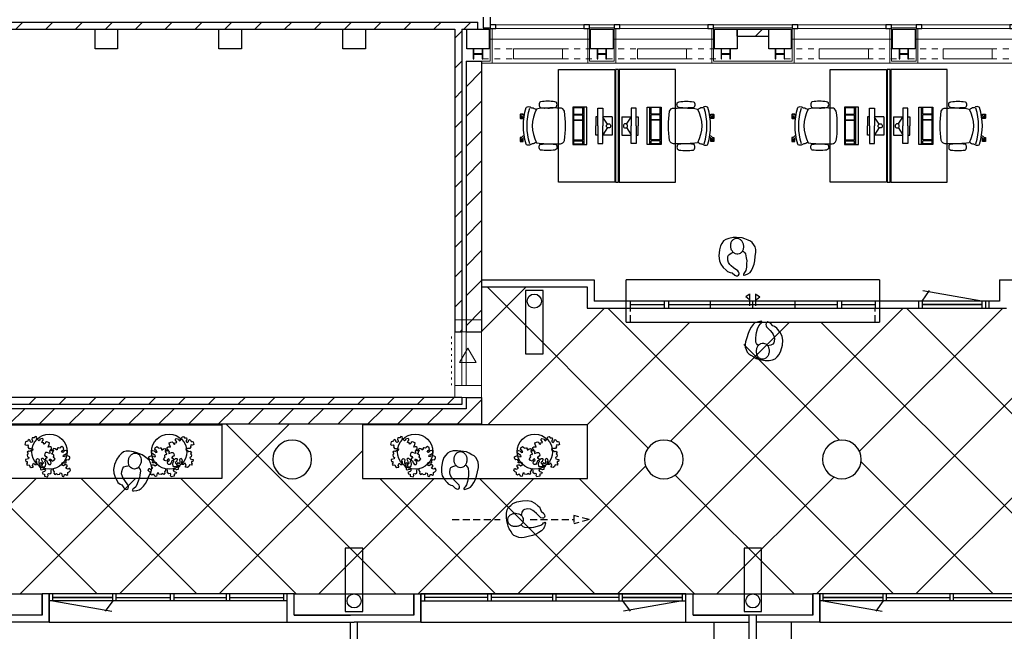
# Model space of a CAD drawing. Header units: millimetres. Extents: x 274611 to 749520, y 175257 to 298905.
# Tile 214 of 251: x 691975 to 705964, y 227878 to 236564. Entities that reach past the tile are written whole.
import ezdxf

# ---------------------------------------------------------------- set-up
doc = ezdxf.new("R2010")
doc.units = ezdxf.units.MM
doc.header["$LTSCALE"] = 400
doc.header["$PDMODE"] = 1
doc.header["$PDSIZE"] = 15
for name, pattern in [('HIDDEN', [0.375, 0.25, -0.125]), ('STYLE_01', [0.416641, 0.208282, -0.208359]), ('STYLE_05', [0.208282, 0.069427, -0.138855])]:
    doc.linetypes.add(name, pattern=pattern)
for name, color, linetype in [('-gd', 2, 'Continuous'), ('inlay', 6, 'Continuous'), ('inr', 4, 'Continuous'), ('looplijnen', 8, 'HIDDEN'), ('plant', 114, 'Continuous'), ('plat', 5, 'Continuous'), ('sona-s008_ip0', 7, 'Continuous'), ('symbol', 1, 'Continuous'), ('timmerwerk-ge', 150, 'Continuous'), ('timmerwerk-ve', 8, 'HIDDEN'), ('verlichting', 2, 'Continuous')]:
    doc.layers.add(name, color=color, linetype=linetype)
for name, color, linetype, lineweight in [('Binnenkozijnen', 140, 'Continuous', 15), ('Buitenkozijnen', 140, 'Continuous', 15), ('mat-beton (ihwg)', 5, 'Continuous', 25), ('mat-kalkzandsteen', 5, 'Continuous', 25), ('mat-staal', 5, 'Continuous', 25), ('None', 7, 'Continuous', 9)]:
    doc.layers.add(name, color=color, linetype=linetype, lineweight=lineweight)

# ---------------------------------------------------------------- blocks, each defined once
blk = doc.blocks.new('*U1864')
at = {"layer": 'None', "color": 43, "linetype": 'STYLE_01', "lineweight": 9}
for p, q in [((13408, 8129), (13861, 8129)), ((13408, 7989), (13408, 8129)), ((14542, 8129), (15035, 8129)), ((15035, 7989), (15035, 8129)), ((13408, 7989), (13861, 7989)), ((14542, 7989), (15035, 7989))]:
    blk.add_line(p, q, dxfattribs=at)
at = {"layer": 'None', "color": 43, "linetype": 'Continuous', "lineweight": 9}
for p, q in [((13845, 8129), (14542, 8129)), ((13845, 7989), (13845, 8129)), ((14542, 7989), (14542, 8129)), ((13845, 7989), (14542, 7989))]:
    blk.add_line(p, q, dxfattribs=at)
blk = doc.blocks.new('*U1865')
at = {"layer": 'None', "color": 43, "linetype": 'STYLE_01', "lineweight": 9}
for p, q in [((11648, 8129), (12101, 8129)), ((11648, 7989), (11648, 8129)), ((12782, 8129), (13275, 8129)), ((13275, 7989), (13275, 8129)), ((11648, 7989), (12101, 7989)), ((12782, 7989), (13275, 7989))]:
    blk.add_line(p, q, dxfattribs=at)
at = {"layer": 'None', "color": 43, "linetype": 'Continuous', "lineweight": 9}
for p, q in [((12085, 8129), (12782, 8129)), ((12085, 7989), (12085, 8129)), ((12782, 7989), (12782, 8129)), ((12085, 7989), (12782, 7989))]:
    blk.add_line(p, q, dxfattribs=at)
blk = doc.blocks.new('*U1866')
at = {"layer": 'None', "color": 43, "linetype": 'STYLE_01', "lineweight": 9}
for p, q in [((15938, 8129), (16430, 8129)), ((15938, 7989), (15938, 8129)), ((17111, 8129), (17565, 8129)), ((17565, 7989), (17565, 8129)), ((15938, 7989), (16430, 7989)), ((17111, 7989), (17565, 7989))]:
    blk.add_line(p, q, dxfattribs=at)
at = {"layer": 'None', "color": 43, "linetype": 'Continuous', "lineweight": 9}
for p, q in [((16430, 8129), (17127, 8129)), ((16430, 7989), (16430, 8129)), ((17127, 7989), (17127, 8129)), ((16430, 7989), (17127, 7989))]:
    blk.add_line(p, q, dxfattribs=at)
blk = doc.blocks.new('*U1867')
at = {"layer": 'None', "color": 43, "linetype": 'STYLE_01', "lineweight": 9}
for p, q in [((17698, 8129), (18190, 8129)), ((17698, 7989), (17698, 8129)), ((18871, 8129), (19325, 8129)), ((19325, 7989), (19325, 8129)), ((17698, 7989), (18190, 7989)), ((18871, 7989), (19325, 7989))]:
    blk.add_line(p, q, dxfattribs=at)
at = {"layer": 'None', "color": 43, "linetype": 'Continuous', "lineweight": 9}
for p, q in [((18190, 8129), (18887, 8129)), ((18190, 7989), (18190, 8129)), ((18887, 7989), (18887, 8129)), ((18190, 7989), (18887, 7989))]:
    blk.add_line(p, q, dxfattribs=at)
blk = doc.blocks.new('*X2260')
at = {"layer": 'None', "lineweight": 9}
blk.add_line((15522, 8310), (15622, 8410), dxfattribs=at)
blk = doc.blocks.new('Kolom O 550')
at = {"layer": 'mat-beton (ihwg)', "lineweight": 25}
blk.add_circle((0, 0), 275, dxfattribs=at)
blk = doc.blocks.new('Gevelpui best 1410 (2D)')
at = {"layer": 'Buitenkozijnen', "lineweight": 15}
for p, q in [((-260, 0), (-260, -1410)), ((-260, 0), (-210, 0)), ((-210, 0), (-210, -1410)), ((-260, -1410), (-210, -1410))]:
    blk.add_line(p, q, dxfattribs=at)
at = {"layer": 'Buitenkozijnen', "color": 92, "lineweight": 25}
for points in [[(-260, 0), (-210, 0), (-210, -80), (-260, -80)], [(-260, -1330), (-210, -1330), (-210, -1410), (-260, -1410)]]:
    blk.add_lwpolyline(points, close=True, dxfattribs=at)
at = {"layer": 'None', "color": 43, "linetype": 'Continuous', "lineweight": 9}
blk.add_line((-410, 15), (-410, -1425), dxfattribs=at)
blk = doc.blocks.new('*X2313')
at = {"layer": 'None', "lineweight": 9}
for p, q in [((5016, 8410), (5116, 8510)), ((5440, 8410), (5540, 8510)), ((5864, 8410), (5964, 8510)), ((6289, 8410), (6389, 8510)), ((6713, 8410), (6813, 8510)), ((7137, 8410), (7237, 8510)), ((7561, 8410), (7661, 8510)), ((7986, 8410), (8086, 8510)), ((8410, 8410), (8510, 8510)), ((8834, 8410), (8934, 8510)), ((9259, 8410), (9359, 8510)), ((9683, 8410), (9783, 8510)), ((10107, 8410), (10207, 8510)), ((10531, 8410), (10631, 8510)), ((10956, 8410), (11056, 8510)), ((11380, 8410), (11480, 8510))]:
    blk.add_line(p, q, dxfattribs=at)
blk = doc.blocks.new('*X2314')
at = {"layer": 'None', "lineweight": 9}
for p, q in [((11411, 7593), (11631, 7813)), ((11411, 7168), (11631, 7388)), ((11411, 6744), (11631, 6964)), ((11411, 6320), (11631, 6540)), ((11411, 5896), (11631, 6116)), ((11411, 5471), (11631, 5691)), ((11411, 5047), (11631, 5267)), ((11411, 4623), (11631, 4843)), ((11411, 4199), (11631, 4419))]:
    blk.add_line(p, q, dxfattribs=at)
blk = doc.blocks.new('*X2315')
at = {"layer": 'None', "lineweight": 9}
for p, q in [((11251, 8281), (11351, 8381)), ((11251, 7857), (11351, 7957)), ((11251, 7433), (11351, 7533)), ((11251, 7008), (11351, 7108)), ((11251, 6584), (11351, 6684)), ((11251, 6160), (11351, 6260)), ((11251, 5736), (11351, 5836)), ((11251, 5311), (11351, 5411)), ((11251, 4887), (11351, 4987)), ((11251, 4463), (11351, 4563)), ((11326, 4114), (11351, 4139))]:
    blk.add_line(p, q, dxfattribs=at)
blk = doc.blocks.new('*X2316')
at = {"layer": 'None', "lineweight": 9}
for p, q in [((4921, 2800), (5141, 3020)), ((5346, 2800), (5566, 3020)), ((5770, 2800), (5990, 3020)), ((6194, 2800), (6414, 3020)), ((6618, 2800), (6838, 3020)), ((7043, 2800), (7263, 3020)), ((7467, 2800), (7687, 3020)), ((7891, 2800), (8111, 3020)), ((8315, 2800), (8535, 3020)), ((8740, 2800), (8960, 3020)), ((9164, 2800), (9384, 3020)), ((9588, 2800), (9808, 3020)), ((10012, 2800), (10232, 3020)), ((10437, 2800), (10657, 3020)), ((10861, 2800), (11081, 3020)), ((11285, 2800), (11458, 2973))]:
    blk.add_line(p, q, dxfattribs=at)
blk = doc.blocks.new('*X2317')
at = {"layer": 'None', "lineweight": 9}
for p, q in [((5201, 3080), (5301, 3180)), ((5626, 3080), (5726, 3180)), ((6050, 3080), (6150, 3180)), ((6474, 3080), (6574, 3180)), ((6898, 3080), (6998, 3180)), ((7323, 3080), (7423, 3180)), ((7747, 3080), (7847, 3180)), ((8171, 3080), (8271, 3180)), ((8595, 3080), (8695, 3180)), ((9020, 3080), (9120, 3180)), ((9444, 3080), (9544, 3180)), ((9868, 3080), (9968, 3180)), ((10292, 3080), (10392, 3180)), ((10717, 3080), (10817, 3180)), ((11141, 3080), (11241, 3180))]:
    blk.add_line(p, q, dxfattribs=at)
blk = doc.blocks.new('*X2318')
at = {"layer": 'None', "lineweight": 9}
blk.add_line((11458, 2973), (11631, 3146), dxfattribs=at)
blk = doc.blocks.new('*X2467')
at = {"layer": 'None', "lineweight": 9}
for p, q in [((-2.75, -2.75), (2.75, 2.75)), ((58, 58), (66.5, 66.5)), ((-66.5, -66.5), (-58, -58))]:
    blk.add_line(p, q, dxfattribs=at)
blk = doc.blocks.new('*U2468')
at = {"layer": 'None', "color": 92, "linetype": 'Continuous', "lineweight": 25, "flags": 128}
blk.add_lwpolyline([(70, -58), (14.75, -58, -0.41421356), (2.75, -46), (2.75, 46, -0.41421356), (14.75, 58), (70, 58), (70, 66.5), (-70, 66.5), (-70, 58), (-14.75, 58, -0.41421356), (-2.75, 46), (-2.75, -46, -0.41421356), (-14.75, -58), (-70, -58), (-70, -66.5), (70, -66.5)], format="xyb", close=True, dxfattribs=at)
at = {"layer": 'None', "color": 92}
blk.add_blockref('*X2467', (0, 0), dxfattribs=at)
blk = doc.blocks.new('*X2469')
at = {"layer": 'None', "lineweight": 9}
for p, q in [((-2.75, -2.75), (2.75, 2.75)), ((58, 58), (66.5, 66.5)), ((-66.5, -66.5), (-58, -58))]:
    blk.add_line(p, q, dxfattribs=at)
blk = doc.blocks.new('*U2470')
at = {"layer": 'None', "color": 92, "linetype": 'Continuous', "lineweight": 25, "flags": 128}
blk.add_lwpolyline([(70, -58), (14.75, -58, -0.41421356), (2.75, -46), (2.75, 46, -0.41421356), (14.75, 58), (70, 58), (70, 66.5), (-70, 66.5), (-70, 58), (-14.75, 58, -0.41421356), (-2.75, 46), (-2.75, -46, -0.41421356), (-14.75, -58), (-70, -58), (-70, -66.5), (70, -66.5)], format="xyb", close=True, dxfattribs=at)
at = {"layer": 'None', "color": 92}
blk.add_blockref('*X2469', (0, 0), dxfattribs=at)
blk = doc.blocks.new('*X2471')
at = {"layer": 'None', "lineweight": 9}
for p, q in [((-2.75, -2.75), (2.75, 2.75)), ((58, 58), (66.5, 66.5)), ((-66.5, -66.5), (-58, -58))]:
    blk.add_line(p, q, dxfattribs=at)
blk = doc.blocks.new('*U2472')
at = {"layer": 'None', "color": 92, "linetype": 'Continuous', "lineweight": 25, "flags": 128}
blk.add_lwpolyline([(70, -58), (14.75, -58, -0.41421356), (2.75, -46), (2.75, 46, -0.41421356), (14.75, 58), (70, 58), (70, 66.5), (-70, 66.5), (-70, 58), (-14.75, 58, -0.41421356), (-2.75, 46), (-2.75, -46, -0.41421356), (-14.75, -58), (-70, -58), (-70, -66.5), (70, -66.5)], format="xyb", close=True, dxfattribs=at)
at = {"layer": 'None', "color": 92}
blk.add_blockref('*X2471', (0, 0), dxfattribs=at)
blk = doc.blocks.new('Kolom 280x320')
at = {"layer": 'mat-beton (ihwg)', "lineweight": 25}
blk.add_lwpolyline([(-300, 160), (-20, 160), (-20, -160), (-300, -160)], close=True, dxfattribs=at)
at = {"layer": 'None', "color": 92, "linetype": 'Continuous', "lineweight": 5}
blk.add_point((0, 0), dxfattribs=at)
blk = doc.blocks.new('*X2599')
at = {"layer": 'None', "lineweight": 9}
for p, q in [((-2.75, -2.75), (2.75, 2.75)), ((58, 58), (66.5, 66.5)), ((-66.5, -66.5), (-58, -58))]:
    blk.add_line(p, q, dxfattribs=at)
blk = doc.blocks.new('*U2600')
at = {"layer": 'None', "color": 92, "linetype": 'Continuous', "lineweight": 25, "flags": 128}
blk.add_lwpolyline([(70, -58), (14.75, -58, -0.41421356), (2.75, -46), (2.75, 46, -0.41421356), (14.75, 58), (70, 58), (70, 66.5), (-70, 66.5), (-70, 58), (-14.75, 58, -0.41421356), (-2.75, 46), (-2.75, -46, -0.41421356), (-14.75, -58), (-70, -58), (-70, -66.5), (70, -66.5)], format="xyb", close=True, dxfattribs=at)
at = {"layer": 'None', "color": 92}
blk.add_blockref('*X2599', (0, 0), dxfattribs=at)
blk = doc.blocks.new('*X2601')
at = {"layer": 'None', "lineweight": 9}
for p, q in [((-2.75, -2.75), (2.75, 2.75)), ((58, 58), (66.5, 66.5)), ((-66.5, -66.5), (-58, -58))]:
    blk.add_line(p, q, dxfattribs=at)
blk = doc.blocks.new('*U2602')
at = {"layer": 'None', "color": 92, "linetype": 'Continuous', "lineweight": 25, "flags": 128}
blk.add_lwpolyline([(70, -58), (14.75, -58, -0.41421356), (2.75, -46), (2.75, 46, -0.41421356), (14.75, 58), (70, 58), (70, 66.5), (-70, 66.5), (-70, 58), (-14.75, 58, -0.41421356), (-2.75, 46), (-2.75, -46, -0.41421356), (-14.75, -58), (-70, -58), (-70, -66.5), (70, -66.5)], format="xyb", close=True, dxfattribs=at)
at = {"layer": 'None', "color": 92}
blk.add_blockref('*X2601', (0, 0), dxfattribs=at)
blk = doc.blocks.new('SYMB-PS01_B2')
blk.add_lwpolyline([(59, 67), (70, 78), (86, 97), (96, 116), (98, 170), (99, 217), (92, 251), (81, 303), (67, 349), (45, 376), (34, 388), (27, 400), (26, 410), (36, 414), (52, 410), (91, 400), (122, 385), (148, 360), (173, 323), (197, 279), (212, 232), (226, 169), (242, 111), (247, 76), (244, 36), (229, 2), (211, -32), (190, -56), (158, -74), (117, -98), (79, -116), (3, -132), (-47, -138), (-107, -136), (-154, -127), (-189, -110), (-215, -78), (-241, -46), (-264, 7), (-282, 88), (-285, 159), (-274, 212), (-246, 263), (-209, 308), (-193, 329), (-157, 347), (-131, 355), (-98, 391), (-80, 403), (-61, 408), (-47, 402), (-35, 389), (-34, 373), (-37, 352), (-46, 340), (-99, 287), (-128, 256), (-144, 235), (-162, 201), (-165, 167), (-158, 117), (-147, 99), (-118, 82), (-93, 74), (-75, 68)])
blk.add_lwpolyline([(-98, -12, 0.078796), (-90, -57, 0.088041), (-69, -93, 0.105312), (-38, -117, 0.121926), (-4, -125, 0.121926), (29, -115, 0.105312), (58, -89, 0.088041), (77, -52, 0.078796), (83, -7, 0.078796), (74, 38, 0.088041), (54, 74, 0.105312), (23, 98, 0.121926), (-11, 105, 0.121926), (-44, 96, 0.105312), (-74, 70, 0.088041), (-92, 33, 0.078796)], format="xyb", close=True)
blk = doc.blocks.new('symb-ps03_b2')
blk.add_lwpolyline([(82, -334), (93, -323), (110, -305), (120, -285), (121, -231), (122, -184), (116, -150), (104, -98), (91, -52), (69, -25), (58, -13), (50, -1), (49, 8), (59, 13), (76, 9), (115, -1), (145, -17), (172, -41), (196, -78), (221, -122), (236, -169), (250, -232), (266, -290), (270, -325), (267, -365), (252, -399), (235, -433), (213, -457), (181, -475), (141, -499), (103, -517), (27, -533), (-23, -539), (-83, -538), (-130, -528), (-165, -511), (-192, -479), (-218, -448), (-241, -394), (-258, -313), (-262, -242), (-251, -189), (-222, -138), (-185, -93), (-170, -72), (-134, -54), (-107, -46), (-75, -10), (-57, 2), (-38, 7), (-23, 1), (-12, -13), (-11, -28), (-13, -49), (-23, -61), (-75, -115), (-104, -145), (-121, -166), (-138, -200), (-142, -234), (-135, -284), (-123, -302), (-94, -319), (-69, -327), (-52, -333)])
blk.add_lwpolyline([(-75, -413, 0.078796), (-66, -458, 0.088041), (-46, -494, 0.105312), (-14, -518, 0.121926), (19, -526, 0.121926), (52, -517, 0.105312), (82, -490, 0.088041), (100, -454, 0.078796), (106, -408, 0.078796), (98, -363, 0.088041), (77, -328, 0.105312), (46, -303, 0.121926), (13, -296, 0.121926), (-21, -305, 0.105312), (-50, -331, 0.088041), (-69, -368, 0.078796)], format="xyb", close=True)
blk = doc.blocks.new('symb-ps09_b2')
at = {"layer": 'looplijnen'}
for p, q in [((0, 935), (-58, 718)), ((0, 935), (58, 718)), ((-58, 718), (58, 718)), ((0, 95), (0, 718)), ((0, -1011), (0, -327))]:
    blk.add_line(p, q, dxfattribs=at)
at = {"layer": 'symbol'}
blk.add_blockref('symb-ps03_b2', (-11, 300), dxfattribs=at)
blk = doc.blocks.new('deur 10')
at = {"layer": 'plat'}
for p, q in [((-475, -50), (-475, 50)), ((-425, -50), (-425, 50)), ((425, 0), (-425, 0)), ((-425, 0), (425, 0)), ((425, 0), (-425, 0)), ((425, 0), (-425, 0)), ((425, -50), (425, 50)), ((475, -50), (475, 50)), ((-425, -50), (-320, -197)), ((425, -50), (-414, -194))]:
    blk.add_line(p, q, dxfattribs=at)
blk = doc.blocks.new('SYMB-BM02_B2')
at = {"layer": 'plant'}
blk.add_lwpolyline([(98, 356), (66, 371), (46, 367), (23, 344), (26, 317), (5, 314), (-27, 337), (-68, 353), (-84, 340), (-93, 315), (-77, 290), (-84, 262), (-106, 274), (-134, 301), (-166, 298), (-190, 273), (-184, 246), (-181, 209), (-209, 214), (-256, 237), (-302, 241), (-315, 221), (-325, 198), (-329, 157), (-315, 134), (-286, 119), (-263, 95), (-270, 73), (-298, 80), (-306, 68), (-307, 29), (-341, 38), (-375, 66), (-406, 70), (-427, 48), (-413, 13), (-402, -28), (-381, -27), (-361, -62), (-377, -76), (-407, -84), (-423, -126), (-448, -119), (-475, -126), (-482, -158), (-448, -194), (-447, -249), (-411, -258), (-363, -237), (-327, -242), (-307, -272), (-338, -303), (-366, -308), (-398, -333), (-381, -365), (-338, -377), (-336, -406), (-332, -436), (-252, -458), (-234, -418), (-243, -383), (-220, -358), (-184, -372), (-140, -344), (-141, -283), (-132, -230), (-84, -233), (-86, -271), (-59, -312), (-68, -354), (-36, -386), (7, -361), (39, -388), (98, -377), (116, -344), (153, -351), (160, -393), (171, -436), (193, -440), (228, -426), (230, -390), (275, -385), (300, -408), (328, -386), (326, -329), (369, -315), (403, -276), (387, -222), (366, -221), (339, -240), (312, -226), (275, -205), (309, -165), (312, -121), (278, -112), (241, -110), (205, -137), (171, -126), (146, -92), (166, -59), (184, -44), (228, -57), (285, -55), (282, -25), (255, -2), (285, 14), (305, 34), (353, 32), (371, 38), (382, 84), (382, 111), (350, 130), (317, 139), (248, 136), (232, 114), (194, 121), (209, 166), (266, 187), (314, 230), (310, 274), (271, 296), (232, 280), (187, 233), (150, 251), (176, 290), (219, 319), (203, 365), (155, 404), (121, 376), (98, 356)], dxfattribs=at)
blk = doc.blocks.new('SONA-S008_B2')
at = {"layer": '-gd'}
blk.add_open_spline([(-253, -510), (-88, -560), (88, -560), (253, -510)], degree=3, dxfattribs=at)
for points in [[(-207, -16), (-79, 5), (80, 5), (207, -16)], [(-325, -126), (-337, -132), (-340, -141), (-343, -154)], [(-278, -126), (-288, -121), (-315, -121), (-325, -126)], [(-261, -154), (-263, -141), (-266, -132), (-278, -126)], [(-253, -272), (-257, -207), (-252, -139), (-253, -74)], [(-253, -74), (-253, -52), (-233, -20), (-207, -16)], [(207, -16), (233, -20), (253, -52), (253, -74)], [(253, -74), (252, -139), (257, -207), (253, -272)], [(261, -154), (263, -141), (266, -132), (278, -126)], [(278, -126), (288, -121), (315, -121), (325, -126)], [(325, -126), (337, -132), (340, -141), (343, -154)], [(-343, -154), (-353, -221), (-352, -288), (-343, -355)], [(-261, -355), (-252, -288), (-250, -221), (-261, -154)], [(-239, -412), (-253, -366), (-250, -319), (-253, -272)], [(253, -272), (250, -319), (253, -366), (239, -412)], [(261, -355), (252, -288), (250, -221), (261, -154)], [(343, -154), (353, -221), (352, -288), (343, -355)], [(-343, -355), (-341, -363), (-334, -370), (-326, -372)], [(-326, -372), (-310, -376), (-293, -376), (-277, -372)], [(-277, -372), (-270, -370), (-262, -363), (-261, -355)], [(-251, -332), (-253, -332), (-255, -331), (-258, -330)], [(-227, -418), (-247, -437), (-256, -455), (-256, -474)], [(-255, -304), (-254, -304), (-253, -305), (-252, -305)], [(239, -412), (95, -494), (-95, -494), (-239, -412)], [(256, -474), (256, -455), (247, -437), (227, -418)], [(257, -323), (255, -324), (253, -324), (251, -325)], [(252, -298), (253, -297), (254, -297), (255, -297)], [(277, -372), (270, -370), (262, -363), (261, -355)], [(326, -372), (310, -376), (293, -376), (277, -372)], [(343, -355), (341, -363), (334, -370), (326, -372)], [(-272, -515), (-274, -534), (-274, -556), (-259, -560)], [(-256, -474), (-255, -489), (-270, -500), (-272, -515)], [(272, -515), (270, -500), (255, -489), (256, -474)], [(259, -560), (274, -556), (274, -534), (272, -515)], [(-259, -560), (-77, -614), (79, -614), (259, -560)], [(-222, -607), (-222, -605), (-221, -603), (-219, -603)], [(-222, -615), (-222, -615), (-222, -607), (-222, -607)], [(-219, -615), (-219, -615), (-222, -615), (-222, -615)], [(-222, -630), (-222, -630), (-222, -618), (-222, -618)], [(-222, -618), (-222, -618), (-199, -618), (-199, -618)], [(-199, -630), (-199, -630), (-222, -630), (-222, -630)], [(-222, -641), (-222, -641), (-222, -633), (-222, -633)], [(-222, -633), (-222, -633), (-219, -633), (-219, -633)], [(-219, -645), (-221, -645), (-222, -643), (-222, -641)], [(-219, -603), (-219, -603), (-192, -603), (-177, -603)], [(-199, -615), (-199, -615), (-219, -615), (-219, -615)], [(-219, -633), (-219, -633), (-199, -633), (-199, -633)], [(-167, -645), (-167, -645), (-219, -645), (-219, -645)], [(-199, -618), (-199, -618), (-199, -615), (-199, -615)], [(-199, -615), (-199, -615), (-187, -615), (-187, -615)], [(-199, -618), (-199, -618), (-189, -618), (-187, -618)], [(-199, -633), (-199, -633), (-199, -630), (-199, -630)], [(-199, -630), (-199, -630), (-187, -630), (-187, -630)], [(-199, -633), (-199, -633), (-187, -633), (-187, -633)], [(-183, -633), (-188, -629), (-190, -621), (-186, -615)], [(-185, -615), (-186, -615), (-187, -615), (-187, -615)], [(-187, -615), (-187, -615), (-187, -616), (-187, -617)], [(-186, -630), (-186, -630), (-187, -630), (-187, -630)], [(-187, -630), (-187, -630), (-187, -633), (-187, -633)], [(-187, -633), (-187, -633), (-185, -633), (-183, -633)], [(-186, -615), (-186, -615), (-176, -603), (-163, -584)], [(-165, -630), (-169, -636), (-177, -638), (-183, -633)], [(-183, -633), (-183, -633), (-183, -633), (-183, -633)], [(-167, -633), (-167, -633), (-166, -633), (-166, -633)], [(-163, -641), (-163, -643), (-165, -645), (-167, -645)], [(-166, -633), (-166, -633), (-163, -633), (-163, -633)], [(-135, -589), (-152, -614), (-165, -630), (-165, -630)], [(-163, -630), (-163, -630), (-163, -630), (-164, -630)], [(-163, -628), (-163, -629), (-163, -630), (-163, -630)], [(-163, -633), (-163, -633), (-163, -641), (-163, -641)], [(106, -607), (106, -605), (108, -603), (110, -603)], [(106, -615), (106, -615), (106, -607), (106, -607)], [(110, -615), (110, -615), (106, -615), (106, -615)], [(106, -630), (106, -630), (106, -618), (106, -618)], [(106, -618), (106, -618), (130, -618), (130, -618)], [(130, -630), (130, -630), (106, -630), (106, -630)], [(106, -641), (106, -641), (106, -633), (106, -633)], [(106, -633), (106, -633), (110, -633), (110, -633)], [(110, -645), (108, -645), (106, -643), (106, -641)], [(110, -603), (110, -603), (116, -603), (123, -603)], [(130, -615), (130, -615), (110, -615), (110, -615)], [(110, -633), (110, -633), (130, -633), (130, -633)], [(162, -644), (162, -644), (110, -645), (110, -645)], [(143, -630), (143, -630), (132, -615), (115, -592)], [(130, -618), (130, -618), (130, -615), (130, -615)], [(130, -615), (130, -615), (131, -615), (132, -615)], [(130, -618), (130, -618), (132, -618), (134, -618)], [(130, -633), (130, -633), (130, -630), (130, -630)], [(130, -630), (130, -630), (142, -630), (142, -630)], [(130, -633), (130, -633), (142, -633), (142, -633)], [(143, -630), (142, -630), (142, -630), (142, -630)], [(142, -630), (142, -630), (142, -633), (142, -633)], [(142, -633), (142, -633), (143, -633), (145, -633)], [(161, -633), (155, -637), (147, -636), (143, -630)], [(144, -587), (156, -604), (164, -615), (164, -615)], [(155, -603), (159, -603), (162, -603), (162, -603)], [(164, -615), (168, -621), (167, -629), (161, -633)], [(161, -633), (161, -633), (161, -633), (161, -633)], [(162, -603), (164, -603), (166, -605), (166, -607)], [(162, -633), (162, -633), (162, -633), (162, -633)], [(162, -633), (162, -633), (166, -633), (166, -633)], [(166, -641), (166, -643), (164, -644), (162, -644)], [(166, -615), (166, -615), (165, -615), (164, -615)], [(166, -630), (166, -630), (165, -630), (164, -630)], [(165, -618), (166, -618), (166, -618), (166, -618)], [(166, -607), (166, -607), (166, -615), (166, -615)], [(166, -618), (166, -618), (166, -619), (166, -620)], [(166, -626), (166, -628), (166, -630), (166, -630)], [(166, -633), (166, -633), (166, -641), (166, -641)]]:
    blk.add_open_spline(points, degree=3)
at = {"layer": 'sona-s008_ip0'}
blk.add_point((0, 0), dxfattribs=at)
blk = doc.blocks.new('SYMB-CMP4_B2')
for p, q in [((-250, 358), (-250, 428)), ((-250, 428), (0, 428)), ((-130, 558), (130, 558)), ((-130, 558), (-130, 428)), ((-25, 492), (-125, 428)), ((250, 428), (0, 428)), ((25, 492), (125, 428)), ((130, 558), (130, 428)), ((250, 358), (250, 428)), ((0, 358), (-250, 358)), ((-130, 358), (-130, 328)), ((-130, 328), (0, 328)), ((0, 358), (250, 358)), ((130, 328), (0, 328)), ((130, 358), (130, 328)), ((265, 200), (-265, 200)), ((-265, 200), (-265, 0)), ((265, 163), (-265, 163)), ((-167, 142), (-260, 142)), ((-260, 13), (-260, 142)), ((-167, 13), (-167, 142)), ((-88, 142), (-159, 142)), ((-159, 13), (-159, 142)), ((-88, 13), (-88, 142)), ((200, 142), (-82, 142)), ((-82, 13), (-82, 142)), ((200, 13), (200, 142)), ((255, 142), (212, 142)), ((212, 13), (212, 142)), ((255, 13), (255, 142)), ((265, 0), (265, 200)), ((-265, 0), (265, 0)), ((-167, 13), (-260, 13)), ((-88, 13), (-159, 13)), ((200, 13), (-82, 13)), ((255, 13), (212, 13))]:
    blk.add_line(p, q)
blk.add_circle((0, 508), 30)
blk = doc.blocks.new('lantarenpaal')
at = {"layer": 'verlichting'}
blk.add_lwpolyline([(125, -150), (125, 750), (-125, 750), (-125, -150)], close=True, dxfattribs=at)
blk.add_circle((0, 0), 100, dxfattribs=at)

msp = doc.modelspace()

# ---------------------------------------------------------------- linework, layer by layer
at = {"layer": 'Binnenkozijnen', "color": 43, "linetype": 'Continuous', "lineweight": 9}
for points in [[(698156.28989, 232302.74408), (698536.28989, 232302.74408), (698536.28989, 231368.74408), (698156.28989, 231368.74408)], [(698156.28989, 232302.74408), (698536.28989, 232302.74408), (698536.28989, 231368.74408), (698156.28989, 231368.74408)], [(698156.28989, 232132.74408), (698536.28989, 232132.74408), (698536.28989, 231198.74408), (698156.28989, 231198.74408)]]:
    msp.add_lwpolyline(points, close=True, dxfattribs=at)
at = {"layer": 'Buitenkozijnen', "lineweight": 15}
for points in [[(700421.28989, 236488.78471), (700421.28989, 236448.74408), (700071.28989, 236448.74408), (700071.28989, 236488.78471)], [(702951.28989, 236488.78471), (702951.28989, 236448.74408), (701831.28989, 236448.74408), (701831.28989, 236488.78471)], [(704711.28989, 236488.78471), (704711.28989, 236448.74408), (704361.28989, 236448.74408), (704361.28989, 236488.78471)], [(704711.28989, 236488.78471), (704711.28989, 236448.74408), (704361.28989, 236448.74408), (704361.28989, 236488.78471)]]:
    msp.add_lwpolyline(points, close=True, dxfattribs=at)
at = {"layer": 'inlay'}
for p, q in [((704709.02731, 228408.74408), (710453.14835, 234152.86512)), ((698536.28989, 232135.5016), (699169.53237, 232768.74408)), ((698616.02884, 232768.74408), (700904.05353, 230480.71938)), ((698623.96956, 230808.9677), (700283.74593, 232468.74408)), ((700330.2424, 232468.74408), (704390.2424, 228408.74408)), ((700466.38662, 228408.74408), (704526.38662, 232468.74408)), ((700466.38662, 228408.74408), (704526.38662, 232468.74408)), ((703294.81374, 228408.74408), (707354.81374, 232468.74408)), ((703905.93528, 230434.07917), (705940.60018, 232468.74408)), ((704572.88309, 232468.74408), (708714.88239, 228326.74477)), ((704709.02731, 228408.74408), (708769.02731, 232468.74408)), ((700038.18312, 230808.9677), (701497.95949, 232268.74408)), ((701220.52361, 230577.09463), (702912.17306, 232268.74408)), ((703358.66952, 232268.74408), (707218.66952, 228408.74408)), ((702264.45596, 231948.74408), (703621.64677, 230591.55327)), ((690666.5339, 230818.74408), (693076.5339, 228408.74408)), ((693395.31881, 228408.74408), (695805.31881, 230818.74408)), ((694909.17459, 230818.74408), (697319.17459, 228408.74408)), ((694809.53237, 228408.74408), (696843.84816, 230443.05986)), ((703929.09908, 230284.10095), (705804.45596, 228408.74408)), ((699052.17306, 228408.74408), (700867.93934, 230224.51036)), ((690566.89168, 228408.74408), (692207.11531, 230048.9677)), ((691981.10524, 228408.74408), (693621.32887, 230048.9677)), ((692850.52384, 230048.9677), (694490.74746, 228408.74408)), ((694264.7374, 230048.9677), (695904.96102, 228408.74408)), ((696223.74593, 228408.74408), (697863.96956, 230048.9677)), ((697093.16452, 230048.9677), (698733.38815, 228408.74408)), ((697637.95949, 228408.74408), (699278.18312, 230048.9677)), ((698507.37809, 230048.9677), (700147.60171, 228408.74408)), ((699921.59165, 230048.9677), (701561.81527, 228408.74408)), ((701288.2652, 230096.50771), (702976.02884, 228408.74408)), ((701880.60018, 228408.74408), (703540.9548, 230069.09869)), ((701841.28989, 223638.70344), (701841.28989, 228008.74408)), ((702941.28989, 223638.70344), (702941.28989, 228008.74408))]:
    msp.add_line(p, q, dxfattribs=at)
for points in [[(690596.28989, 228408.74408), (692296.28989, 228408.74408), (692296.28989, 228108.74408), (690596.28989, 228108.74408)], [(692396.28989, 228008.74408), (695776.28989, 228008.74408), (695776.28989, 228408.74408), (692396.28989, 228408.74408)], [(695876.28989, 228408.74408), (697576.28989, 228408.74408), (697576.28989, 228108.74408), (695876.28989, 228108.74408)], [(697676.28989, 228008.74408), (701441.28989, 228008.74408), (701441.28989, 228408.74408), (697676.28989, 228408.74408)], [(701541.28989, 228408.74408), (703241.28989, 228408.74408), (703241.28989, 228108.74408), (701541.28989, 228108.74408)], [(703341.28989, 228008.74408), (707106.28989, 228008.74408), (707106.28989, 228408.74408), (703341.28989, 228408.74408)]]:
    msp.add_lwpolyline(points, close=True, dxfattribs=at)
at = {"layer": 'inr'}
for points in [[(700431.28989, 235855.8666), (700431.28989, 234255.8666), (699631.28989, 234255.8666), (699631.28989, 235855.8666)], [(700491.28989, 235855.8666), (700491.28989, 234255.8666), (701291.28989, 234255.8666), (701291.28989, 235855.8666)], [(704291.28989, 235855.8666), (704291.28989, 234255.8666), (703491.28989, 234255.8666), (703491.28989, 235855.8666)], [(704351.28989, 235855.8666), (704351.28989, 234255.8666), (705151.28989, 234255.8666), (705151.28989, 235855.8666)]]:
    msp.add_lwpolyline(points, close=True, dxfattribs=at)
at = {"layer": 'mat-kalkzandsteen', "lineweight": 25}
for p, q in [((698561.28989, 236598.74408), (698561.28989, 236448.74408)), ((698661.28989, 236598.74408), (698661.28989, 236448.74408)), ((678586.28989, 236528.74408), (698486.28989, 236528.74408)), ((678689.28989, 236428.74408), (698156.28989, 236428.74408)), ((698156.28989, 236428.74408), (698156.28989, 232132.74408)), ((698256.28989, 236428.74408), (698486.28989, 236428.74408)), ((698256.28989, 236428.74408), (698256.28989, 232132.74408)), ((698486.28989, 236428.74408), (698486.28989, 236528.74408)), ((698561.28989, 236448.74408), (698661.28989, 236448.74408)), ((702166.28989, 236428.74408), (702616.28989, 236428.74408)), ((702166.28989, 236328.74408), (702166.28989, 236428.74408)), ((702616.28989, 236328.74408), (702616.28989, 236428.74408)), ((702166.28989, 236328.74408), (702616.28989, 236328.74408)), ((698316.28989, 235972.74408), (698316.28989, 232132.74408)), ((698316.28989, 235972.74408), (698536.28989, 235972.74408)), ((698536.28989, 235972.74408), (698536.28989, 232132.74408)), ((698156.28989, 232132.74408), (698256.28989, 232132.74408)), ((698316.28989, 232132.74408), (698536.28989, 232132.74408)), ((698256.28989, 231098.74408), (679586.33053, 231098.74408)), ((698256.28989, 231198.74408), (679686.33053, 231198.74408)), ((698256.28989, 231198.74408), (698256.28989, 231098.74408)), ((698316.28989, 231198.74408), (698316.28989, 231038.74408)), ((698316.28989, 231198.74408), (698536.28989, 231198.74408)), ((698536.28989, 231198.74408), (698536.28989, 230818.74408)), ((698316.28989, 231038.74408), (679526.33053, 231038.74408)), ((698536.28989, 230818.74408), (679306.33053, 230818.74408))]:
    msp.add_line(p, q, dxfattribs=at)
at = {"layer": 'None', "color": 140, "linetype": 'Continuous', "lineweight": 15}
for p, q in [((698686.28989, 236438.78471), (698661.28989, 236438.78471)), ((698661.28989, 235973.74408), (698661.28989, 236438.78471)), ((698686.28989, 235948.74408), (698686.28989, 236438.78471)), ((700046.28989, 236438.78471), (700046.28989, 235948.74408)), ((700046.28989, 236438.78471), (700071.28989, 236438.78471)), ((700071.28989, 236438.78471), (700071.28989, 235973.74408)), ((700446.28989, 236438.78471), (700421.28989, 236438.78471)), ((700421.28989, 235973.74408), (700421.28989, 236438.78471)), ((700446.28989, 235948.74408), (700446.28989, 236438.78471)), ((701806.28989, 236438.78471), (701806.28989, 235948.74408)), ((701806.28989, 236438.78471), (701831.28989, 236438.78471)), ((701831.28989, 236438.78471), (701831.28989, 235973.74408)), ((702976.28989, 236438.78471), (702951.28989, 236438.78471)), ((702951.28989, 235973.74408), (702951.28989, 236438.78471)), ((702976.28989, 235948.74408), (702976.28989, 236438.78471)), ((704336.28989, 236438.78471), (704336.28989, 235948.74408)), ((704336.28989, 236438.78471), (704361.28989, 236438.78471)), ((704361.28989, 236438.78471), (704361.28989, 235973.74408)), ((704736.28989, 236438.78471), (704711.28989, 236438.78471)), ((704711.28989, 235973.74408), (704711.28989, 236438.78471)), ((704736.28989, 235948.74408), (704736.28989, 236438.78471)), ((698536.28989, 235973.74408), (698661.28989, 235973.74408)), ((698536.28989, 235948.74408), (698686.28989, 235948.74408)), ((700046.28989, 235948.74408), (700446.28989, 235948.74408)), ((700071.28989, 235973.74408), (700421.28989, 235973.74408)), ((701806.28989, 235948.74408), (702976.28989, 235948.74408)), ((701831.28989, 235973.74408), (702951.28989, 235973.74408)), ((704336.28989, 235948.74408), (704736.28989, 235948.74408)), ((704361.28989, 235973.74408), (704711.28989, 235973.74408))]:
    msp.add_line(p, q, dxfattribs=at)
at = {"layer": 'None', "color": 43, "linetype": 'Continuous', "lineweight": 9}
msp.add_line((707856.28989, 235948.74408), (698686.28989, 235948.74408), dxfattribs=at)
at = {"layer": 'None', "color": 8, "linetype": 'STYLE_05', "lineweight": 5}
msp.add_line((698111.88514, 232065.74874), (698111.88514, 231368.74408), dxfattribs=at)
at = {"layer": 'None', "color": 8, "linetype": 'Continuous', "lineweight": 5}
for points in [[(698256.28989, 232302.74408), (698316.28989, 232302.74408), (698316.28989, 231368.74408), (698256.28989, 231368.74408)], [(698458.73991, 231696.24651), (698340.38311, 231901.24651), (698222.0263, 231696.24651)]]:
    msp.add_lwpolyline(points, close=True, dxfattribs=at)
at = {"layer": 'plat'}
for p, q in [((698536.28989, 232868.74408), (700136.28989, 232868.74408)), ((700136.28989, 232868.74408), (700136.28989, 232568.74408)), ((704191.28989, 232868.74408), (700591.28989, 232868.74408)), ((700591.28989, 232268.74408), (700591.28989, 232868.74408)), ((704191.28989, 232868.74408), (704191.28989, 232268.74408)), ((705896.28989, 232868.74408), (707796.28989, 232868.74408)), ((705896.28989, 232868.74408), (705896.28989, 232568.74408)), ((698536.28989, 232768.74408), (700036.28989, 232768.74408)), ((700036.28989, 232768.74408), (700036.28989, 232468.74408)), ((702337.40834, 232662.84615), (702293.51145, 232627.45269)), ((702349.41856, 232501.4306), (702349.41856, 232670.68031)), ((702433.16123, 232501.4306), (702433.16123, 232670.68031)), ((702445.17145, 232662.84615), (702489.06834, 232627.45269)), ((705896.28989, 232568.74408), (700136.28989, 232568.74408)), ((700651.28989, 232468.74408), (700651.28989, 232568.74408)), ((700651.28989, 232518.74408), (701131.28989, 232518.74408)), ((701131.28989, 232568.74408), (701131.28989, 232468.74408)), ((701191.28989, 232568.74408), (701191.28989, 232468.74408)), ((701191.28989, 232518.74408), (703591.28989, 232518.74408)), ((701791.28989, 232468.74408), (701791.28989, 232568.74408)), ((702337.40834, 232592.05923), (702293.51145, 232627.45269)), ((702391.28989, 232468.74408), (702391.28989, 232568.74408)), ((702445.17145, 232592.05923), (702489.06834, 232627.45269)), ((702991.28989, 232468.74408), (702991.28989, 232568.74408)), ((703591.28989, 232568.74408), (703591.28989, 232468.74408)), ((703651.28989, 232568.74408), (703651.28989, 232468.74408)), ((703651.28989, 232518.74408), (704131.28989, 232518.74408)), ((704131.28989, 232568.74408), (704131.28989, 232468.74408)), ((705746.28989, 232568.74408), (705746.28989, 232468.74408)), ((700036.28989, 232468.74408), (705996.28989, 232468.74408)), ((700591.28989, 232268.74408), (704191.28989, 232268.74408)), ((692296.28989, 228108.74408), (692296.28989, 228408.74408)), ((695876.28989, 228408.74408), (692296.28989, 228408.74408)), ((695776.28989, 228408.74408), (692296.28989, 228408.74408)), ((692396.28989, 228008.74408), (692396.28989, 228408.74408)), ((695776.28989, 228308.74408), (692396.28989, 228308.74408)), ((695776.28989, 228308.74408), (692396.28989, 228308.74408)), ((693346.28989, 228358.74408), (694114.62323, 228358.74408)), ((694114.62323, 228408.74408), (694114.62323, 228308.74408)), ((694164.62323, 228408.74408), (694164.62323, 228308.74408)), ((694164.62323, 228358.74408), (694907.95656, 228358.74408)), ((694907.95656, 228408.74408), (694907.95656, 228308.74408)), ((694957.95656, 228408.74408), (694957.95656, 228308.74408)), ((694957.95656, 228358.74408), (695726.28989, 228358.74408)), ((695726.28989, 228308.74408), (695726.28989, 228408.74408)), ((695776.28989, 228008.74408), (695776.28989, 228408.74408)), ((695876.28989, 228108.74408), (695876.28989, 228408.74408)), ((697576.28989, 228108.74408), (697576.28989, 228408.74408)), ((697576.28989, 228408.74408), (701541.28989, 228408.74408)), ((697676.28989, 228008.74408), (697676.28989, 228408.74408)), ((697676.28989, 228408.74408), (697676.28989, 228008.74408)), ((697676.28989, 228308.74408), (701441.28989, 228308.74408)), ((697676.28989, 228308.74408), (701441.28989, 228308.74408)), ((697726.28989, 228408.74408), (697726.28989, 228308.74408)), ((698622.95656, 228358.74408), (697726.28989, 228358.74408)), ((698622.95656, 228408.74408), (698622.95656, 228308.74408)), ((698672.95656, 228408.74408), (698672.95656, 228308.74408)), ((699544.62323, 228358.74408), (698672.95656, 228358.74408)), ((699544.62323, 228408.74408), (699544.62323, 228308.74408)), ((699594.62323, 228408.74408), (699594.62323, 228308.74408)), ((700491.28989, 228358.74408), (699594.62323, 228358.74408)), ((701441.28989, 228008.74408), (701441.28989, 228408.74408)), ((701441.28989, 228008.74408), (701441.28989, 228408.74408)), ((701541.28989, 228108.74408), (701541.28989, 228408.74408)), ((707206.28989, 228408.74408), (703241.28989, 228408.74408)), ((703241.28989, 228108.74408), (703241.28989, 228408.74408)), ((703341.28989, 228008.74408), (703341.28989, 228408.74408)), ((707106.28989, 228308.74408), (703341.28989, 228308.74408)), ((704291.28989, 228358.74408), (705187.95656, 228358.74408)), ((705187.95656, 228408.74408), (705187.95656, 228308.74408)), ((705237.95656, 228408.74408), (705237.95656, 228308.74408)), ((705237.95656, 228358.74408), (706109.62323, 228358.74408)), ((692296.28989, 228108.74408), (691496.28989, 228108.74408)), ((695876.28989, 228108.74408), (696676.28989, 228108.74408)), ((696776.28989, 228108.74408), (696676.28989, 228108.74408)), ((697576.28989, 228108.74408), (696776.28989, 228108.74408)), ((701541.28989, 228108.74408), (702341.28989, 228108.74408)), ((702341.28989, 223278.74408), (702341.28989, 228108.74408)), ((702441.28989, 228108.74408), (702341.28989, 228108.74408)), ((703241.28989, 228108.74408), (702441.28989, 228108.74408)), ((702441.28989, 223278.74408), (702441.28989, 228108.74408)), ((692396.28989, 228008.74408), (691446.28989, 228008.74408)), ((695776.28989, 228008.74408), (696726.28989, 228008.74408)), ((696676.28989, 223278.74408), (696676.28989, 228008.74408)), ((697676.28989, 228008.74408), (696726.28989, 228008.74408)), ((696776.28989, 223278.74408), (696776.28989, 228008.74408)), ((701441.28989, 228008.74408), (702341.28989, 228008.74408)), ((703341.28989, 228008.74408), (702441.28989, 228008.74408))]:
    msp.add_line(p, q, dxfattribs=at)
at = {"layer": 'timmerwerk-ge'}
for points in [[(700481.28989, 234255.8666), (700481.28989, 235855.8666), (700441.28989, 235855.8666), (700441.28989, 234255.8666)], [(704341.28989, 234255.8666), (704341.28989, 235855.8666), (704301.28989, 235855.8666), (704301.28989, 234255.8666)], [(694848.73163, 230048.9677), (691648.73163, 230048.9677), (691648.73163, 230808.9677), (694848.73163, 230808.9677)], [(696843.84816, 230048.9677), (700043.84816, 230048.9677), (700043.84816, 230808.9677), (696843.84816, 230808.9677)]]:
    msp.add_lwpolyline(points, close=True, dxfattribs=at)
for centre in [(692398.73163, 230428.9677), (694098.73163, 230428.9677), (697593.84816, 230428.9677), (699293.84816, 230428.9677)]:
    msp.add_circle(centre, 250, dxfattribs=at)
at = {"layer": 'timmerwerk-ve'}
for p, q in [((700651.28989, 232268.74408), (700651.28989, 232468.74408)), ((704131.28989, 232268.74408), (704131.28989, 232468.74408))]:
    msp.add_line(p, q, dxfattribs=at)

# ---------------------------------------------------------------- block references
at = {"layer": 'Buitenkozijnen', "color": 7, "xscale": -1, "rotation": 270}
for p in [(700071.28989, 236698.74408), (701831.28989, 236698.74408), (704361.28989, 236698.74408), (706121.28989, 236698.74408)]:
    msp.add_blockref('Gevelpui best 1410 (2D)', p, dxfattribs=at)
at = {"layer": 'inlay', "rotation": 180}
msp.add_blockref('lantarenpaal', (699286.28989, 232567.10414), dxfattribs=at)
at = {"layer": 'inlay', "xscale": -1, "rotation": 180}
msp.add_blockref('deur 10', (705221.28989, 232518.74408), dxfattribs=at)
at = {"layer": 'inlay'}
for name, p in [('lantarenpaal', (696726.28989, 228310.38401)), ('lantarenpaal', (702391.28989, 228310.38401)), ('deur 10', (700966.28989, 228358.74408))]:
    msp.add_blockref(name, p, dxfattribs=at)
at = {"layer": 'inlay', "xscale": -1}
for p in [(692871.28989, 228358.74408), (703816.28989, 228358.74408)]:
    msp.add_blockref('deur 10', p, dxfattribs=at)
at = {"layer": 'inr', "xscale": -1, "rotation": 270}
for p in [(699731.28989, 235055.8666), (703591.28989, 235055.8666)]:
    msp.add_blockref('SONA-S008_B2', p, dxfattribs=at)
at = {"layer": 'inr', "rotation": 89.99999999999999}
for p in [(701191.28989, 235055.8666), (705051.28989, 235055.8666)]:
    msp.add_blockref('SONA-S008_B2', p, dxfattribs=at)
at = {"layer": 'mat-beton (ihwg)', "color": 7, "rotation": 90}
for p in [(693206.28989, 236448.74408), (694966.28989, 236448.74408), (696726.28989, 236448.74408), (698486.28989, 236448.74408), (700246.28989, 236448.74408), (702006.28989, 236448.74408), (702776.28989, 236448.74408), (704536.28989, 236448.74408)]:
    msp.add_blockref('Kolom 280x320', p, dxfattribs=at)
at = {"layer": 'mat-beton (ihwg)', "color": 7, "xscale": -1, "rotation": 270}
for p in [(695846.28989, 230318.74408), (695846.28989, 230318.74408), (695846.28989, 230318.74408), (701126.28989, 230318.74408), (701126.28989, 230318.74408), (703656.28989, 230318.74408)]:
    msp.add_blockref('Kolom O 550', p, dxfattribs=at)
at = {"layer": 'mat-kalkzandsteen'}
for name in ['*X2313', '*X2260', '*X2315', '*X2314', '*X2317', '*X2318', '*X2316']:
    msp.add_blockref(name, (686905.23053, 228018.74408), dxfattribs=at)
at = {"layer": 'mat-staal', "rotation": 90}
for name, p in [('*U2470', (698486.28989, 236078.09512)), ('*U2468', (700246.28989, 236078.09512)), ('*U2600', (702006.28989, 236078.09512)), ('*U2602', (702776.28989, 236078.09512)), ('*U2472', (704536.28989, 236078.09512))]:
    msp.add_blockref(name, p, dxfattribs=at)
at = {"layer": 'None', "color": 7}
for name in ['*U1865', '*U1864', '*U1866', '*U1867']:
    msp.add_blockref(name, (686905.23053, 228018.74408), dxfattribs=at)
at = {"layer": 'plat', "xscale": -1, "rotation": 270}
for p in [(701126.28989, 230318.74408), (703656.28989, 230318.74408), (703656.28989, 230318.74408)]:
    msp.add_blockref('Kolom O 550', p, dxfattribs=at)
at = {"layer": 'symbol', "rotation": 270}
for name, p in [('SYMB-CMP4_B2', (699832.7786, 235055.8666)), ('SYMB-CMP4_B2', (703692.7786, 235055.8666)), ('symb-ps09_b2', (699130.34241, 229463.89793))]:
    msp.add_blockref(name, p, dxfattribs=at)
at = {"layer": 'symbol', "xscale": -1}
for name, p, rotation in [('SYMB-CMP4_B2', (701089.80119, 235055.8666), 90), ('SYMB-CMP4_B2', (704949.80119, 235055.8666), 90), ('SYMB-PS01_B2', (702176.38343, 233338.64685), 188.0314977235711), ('SYMB-PS01_B2', (702524.99775, 231866.07945), 357.2375648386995), ('SYMB-PS01_B2', (693616.4175, 230285.01103), 170.2972375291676), ('SYMB-PS01_B2', (698245.73455, 230306.34665), 181.8823920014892)]:
    msp.add_blockref(name, p, dxfattribs=dict(at, rotation=rotation))
at = {"layer": 'symbol', "yscale": 0.5, "zscale": 0.5}
for p, xscale, rotation in [((692275.90475, 230403.50827), 0.5, 270), ((694221.55852, 230403.50827), -0.5, 90), ((697471.02127, 230403.50827), 0.5, 270), ((699416.67504, 230403.50827), -0.5, 90)]:
    msp.add_blockref('SYMB-BM02_B2', p, dxfattribs=dict(at, xscale=xscale, rotation=rotation))
for p, xscale in [((692494.47456, 230298.77706), 0.5), ((694002.9887, 230298.77706), -0.5), ((697689.59109, 230298.77706), 0.5), ((699198.10523, 230298.77706), -0.5)]:
    msp.add_blockref('SYMB-BM02_B2', p, dxfattribs=dict(at, xscale=xscale))

doc.saveas('drawing.dxf')
